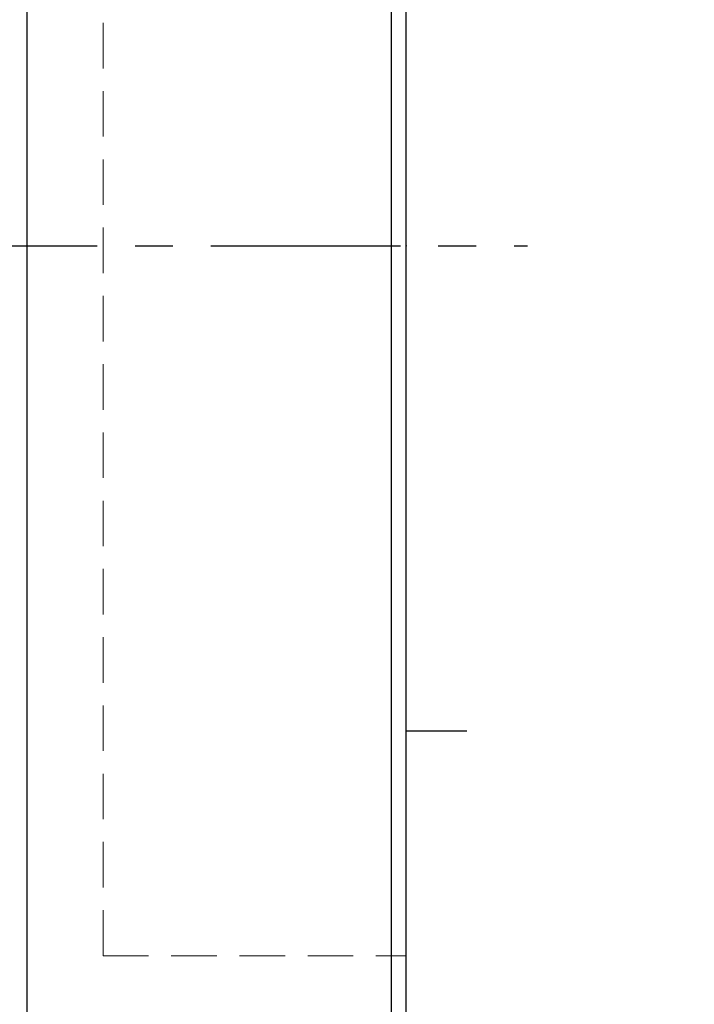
# Model space of a CAD drawing. Header units: millimetres. Extents: x -69 to 445, y -85 to 100.
# Tile 110 of 112: x 302 to 324, y -25 to 7. Entities that reach past the tile are written whole.
import ezdxf

# ---------------------------------------------------------------- set-up
doc = ezdxf.new("R2010")
doc.units = ezdxf.units.MM
doc.linetypes.add('CENTER', pattern=[2, 1.25, -0.25, 0.25, -0.25])
doc.linetypes.add('DASHED', pattern=[0.75, 0.5, -0.25])
for name, color, linetype in [('CL', 1, 'CENTER'), ('DIM', 4, 'Continuous'), ('HID', 2, 'DASHED'), ('OUT', 3, 'Continuous')]:
    doc.layers.add(name, color=color, linetype=linetype)
doc.styles.add('DIM-7', font='SIMPLEX.shx', dxfattribs={"width": 0.7, "bigfont": 'chineset.shx'})
doc.dimstyles.new('CNS', dxfattribs={"dimtxt": 3.5, "dimasz": 2.5, "dimexe": 1, "dimexo": 1.5, "dimgap": 0.09, "dimtad": 0, "dimdsep": 46, "dimtxsty": 'DIM-7', "dimcen": 0.09, "dimclrd": 1, "dimclre": 1, "dimclrt": 4, "dimadec": 0, "dimazin": 0, "dimtfac": 1, "dimtix": 1, "dimtmove": 2, "dimatfit": 3, "dimfxl": 1, "dimtvp": 0.971429, "dimtolj": 1, "dimarcsym": 0})

# ---------------------------------------------------------------- blocks, each defined once
blk = doc.blocks.new('*D17')
at = {"layer": 'DEFPOINTS', "color": 0}
for p in [(234.444, -23.9), (314.444, -38), (234.444, -61.673)]:
    blk.add_point(p, dxfattribs=at)
at = {"layer": 'DIM', "color": 0, "lineweight": -2}
for p, q in [((234.444, -25.4), (234.444, -62.673)), ((314.444, -39.5), (314.444, -62.673)), ((311.944, -61.673), (236.944, -61.673))]:
    blk.add_line(p, q, dxfattribs=at)
at = {"layer": 'DIM', "color": 0}
for points in [[(236.944, -61.256), (236.944, -62.09), (234.444, -61.673)], [(311.944, -61.256), (311.944, -62.09), (314.444, -61.673)]]:
    blk.add_solid(points, dxfattribs=at)
at = {"layer": 'DIM', "color": 0, "insert": (274.444, -58.273), "char_height": 3.5, "attachment_point": 5, "style": 'DIM-7'}
blk.add_mtext('\\A1;80', dxfattribs=at)
blk = doc.blocks.new('*D19')
at = {"layer": 'DEFPOINTS', "color": 0}
for p in [(313.944, 38.5), (313.944, -38.5), (332.451, -38.5)]:
    blk.add_point(p, dxfattribs=at)
at = {"layer": 'DIM', "color": 0, "lineweight": -2}
for p, q in [((315.444, 38.5), (333.451, 38.5)), ((332.451, 36), (332.451, -36)), ((315.444, -38.5), (333.451, -38.5))]:
    blk.add_line(p, q, dxfattribs=at)
at = {"layer": 'DIM', "color": 0}
for points in [[(332.035, 36), (332.868, 36), (332.451, 38.5)], [(332.035, -36), (332.868, -36), (332.451, -38.5)]]:
    blk.add_solid(points, dxfattribs=at)
at = {"layer": 'DIM', "color": 0, "insert": (329.051, 0), "char_height": 3.5, "attachment_point": 5, "rotation": 90, "style": 'DIM-7'}
blk.add_mtext('\\A1;%%C77', dxfattribs=at)

msp = doc.modelspace()

# ---------------------------------------------------------------- linework, layer by layer
msp.add_line((316.444, -16), (314.444, -16))
at = {"layer": 'CL', "color": 7, "ltscale": 5}
msp.add_line((228, 0), (318.444, 0), dxfattribs=at)
at = {"layer": 'DIM', "color": 0}
for p, q in [((301.944, -38.5), (301.944, 38.5)), ((313.944, 38.5), (313.944, -38.5))]:
    msp.add_line(p, q, dxfattribs=at)
at = {"layer": 'HID', "color": 7, "lineweight": 15, "ltscale": 3}
for q in [(304.444, 23.4), (314.444, -23.4)]:
    msp.add_line((304.444, -23.4), q, dxfattribs=at)
at = {"layer": 'OUT', "color": 0}
msp.add_line((314.444, -38), (314.444, 38), dxfattribs=at)
at = {"layer": 'OUT', "color": 7}
msp.add_point((314.444, 0), dxfattribs=at)

# ---------------------------------------------------------------- dimensions: what is measured, and where the dimension line sits
at = {"layer": 'DIM', "color": 7}
dim = msp.add_linear_dim(base=(332.451, -38.5), p1=(313.944, 38.5), p2=(313.944, -38.5), angle=90, text='%%C<>', dimstyle='CNS', override={"dimclrd": 0, "dimclre": 0, "dimclrt": 0}, dxfattribs=at)
dim.commit()
dim.dimension.update_dxf_attribs({"geometry": '*D19', "text_midpoint": (329.051, 0)})
dim = msp.add_linear_dim(base=(234.444, -61.673), p1=(314.444, -38), p2=(234.444, -23.9), dimstyle='CNS', override={"dimclrd": 0, "dimclre": 0, "dimclrt": 0}, dxfattribs=at)
dim.commit()
dim.dimension.update_dxf_attribs({"geometry": '*D17', "text_midpoint": (274.444, -58.273)})

doc.saveas('drawing.dxf')
